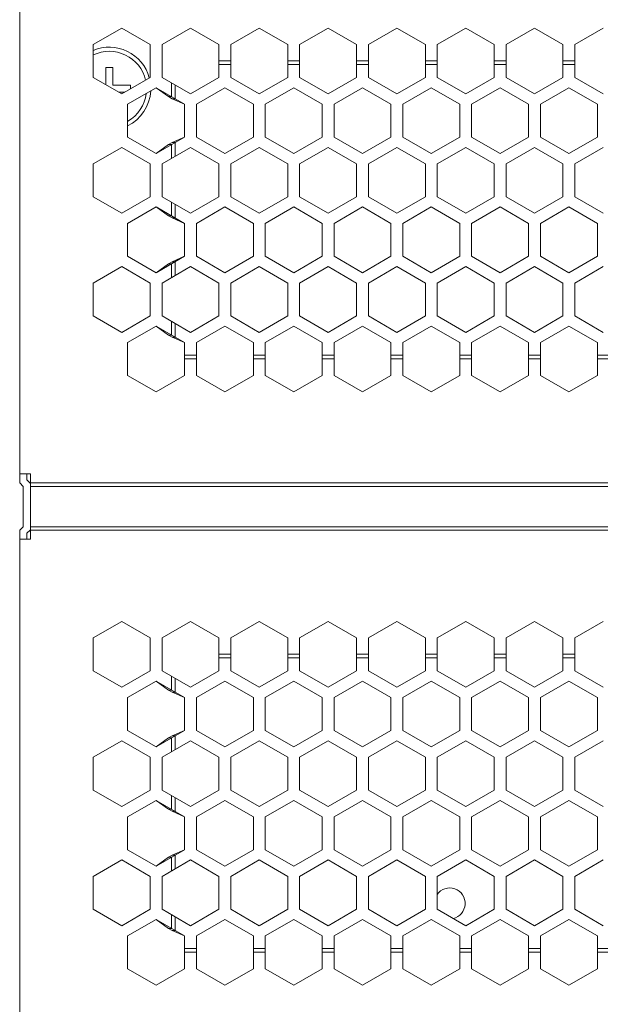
# Model space of a CAD drawing. Header units: inches. Extents: x -123 to 4816, y -2998 to 548.
# Tile 58 of 148: x 983 to 1032, y -2367 to -2284. Entities that reach past the tile are written whole.
import ezdxf

# ---------------------------------------------------------------- set-up
doc = ezdxf.new("R2010")
doc.units = ezdxf.units.IN
doc.header["$MEASUREMENT"] = 0
doc.layers.get('0').update_dxf_attribs({"lineweight": 0})

msp = doc.modelspace()

# ---------------------------------------------------------------- linework, layer by layer
at = {"color": 3, "linetype": 'Continuous'}
for p, q in [((982.567, -2274.116), (982.567, -2323.228)), ((988.767, -2286.296), (991.167, -2284.911)), ((991.167, -2284.911), (993.567, -2286.296)), ((994.567, -2286.296), (996.967, -2284.911)), ((996.967, -2284.911), (999.367, -2286.296)), ((1000.367, -2286.296), (1002.767, -2284.911)), ((1002.767, -2284.911), (1005.167, -2286.296)), ((1006.167, -2286.296), (1008.567, -2284.911)), ((1008.567, -2284.911), (1010.967, -2286.296)), ((1011.967, -2286.296), (1014.367, -2284.911)), ((1014.367, -2284.911), (1016.767, -2286.296)), ((1017.767, -2286.296), (1020.167, -2284.911)), ((1020.167, -2284.911), (1022.567, -2286.296)), ((1023.567, -2286.296), (1025.967, -2284.911)), ((1025.967, -2284.911), (1028.367, -2286.296)), ((1029.367, -2286.296), (1031.767, -2284.911)), ((988.767, -2289.068), (988.767, -2286.296)), ((993.567, -2286.296), (993.567, -2289.068)), ((994.567, -2289.068), (994.567, -2286.296)), ((999.367, -2286.296), (999.367, -2289.068)), ((1000.367, -2289.068), (1000.367, -2286.296)), ((1005.167, -2286.296), (1005.167, -2289.068)), ((1006.167, -2289.068), (1006.167, -2286.296)), ((1010.967, -2286.296), (1010.967, -2289.068)), ((1011.967, -2289.068), (1011.967, -2286.296)), ((1016.767, -2286.296), (1016.767, -2289.068)), ((1017.767, -2289.068), (1017.767, -2286.296)), ((1022.567, -2286.296), (1022.567, -2289.068)), ((1023.567, -2289.068), (1023.567, -2286.296)), ((1028.367, -2286.296), (1028.367, -2289.068)), ((1029.367, -2289.068), (1029.367, -2286.296)), ((989.817, -2289.674), (989.817, -2288.216)), ((989.817, -2288.216), (990.417, -2288.216)), ((990.417, -2288.216), (990.417, -2289.716)), ((1000.367, -2287.666), (999.367, -2287.666)), ((999.367, -2287.966), (1000.367, -2287.966)), ((1006.167, -2287.666), (1005.167, -2287.666)), ((1005.167, -2287.966), (1006.167, -2287.966)), ((1011.967, -2287.666), (1010.967, -2287.666)), ((1010.967, -2287.966), (1011.967, -2287.966)), ((1017.767, -2287.666), (1016.767, -2287.666)), ((1016.767, -2287.966), (1017.767, -2287.966)), ((1023.567, -2287.666), (1022.567, -2287.666)), ((1022.567, -2287.966), (1023.567, -2287.966)), ((1029.367, -2287.666), (1028.367, -2287.666)), ((1028.367, -2287.966), (1029.367, -2287.966)), ((991.167, -2290.453), (988.767, -2289.068)), ((990.417, -2289.716), (991.917, -2289.716)), ((993.567, -2289.068), (991.167, -2290.453)), ((991.917, -2289.716), (991.917, -2290.02)), ((996.967, -2290.453), (994.567, -2289.068)), ((995.367, -2290.684), (995.367, -2289.53)), ((995.667, -2290.857), (995.667, -2289.703)), ((996.967, -2290.453), (999.367, -2289.068)), ((1000.367, -2289.068), (1002.767, -2290.453)), ((1005.167, -2289.068), (1002.767, -2290.453)), ((1006.167, -2289.068), (1008.567, -2290.453)), ((1008.567, -2290.453), (1010.967, -2289.068)), ((1011.967, -2289.068), (1014.367, -2290.453)), ((1014.367, -2290.453), (1016.767, -2289.068)), ((1017.767, -2289.068), (1020.167, -2290.453)), ((1022.567, -2289.068), (1020.167, -2290.453)), ((1023.567, -2289.068), (1025.967, -2290.453)), ((1025.967, -2290.453), (1028.367, -2289.068)), ((1029.367, -2289.068), (1031.767, -2290.453)), ((991.405, -2290.316), (990.929, -2290.316)), ((991.667, -2291.319), (994.067, -2289.934)), ((994.067, -2289.934), (995.118, -2290.684)), ((994.067, -2289.934), (996.467, -2291.319)), ((995.118, -2290.684), (995.418, -2290.857)), ((995.367, -2290.684), (995.118, -2290.684)), ((999.867, -2289.934), (997.467, -2291.319)), ((1002.267, -2291.319), (999.867, -2289.934)), ((1005.667, -2289.934), (1003.267, -2291.319)), ((1008.067, -2291.319), (1005.667, -2289.934)), ((1011.467, -2289.934), (1009.067, -2291.319)), ((1013.867, -2291.319), (1011.467, -2289.934)), ((1017.267, -2289.934), (1014.867, -2291.319)), ((1019.667, -2291.319), (1017.267, -2289.934)), ((1023.067, -2289.934), (1020.667, -2291.319)), ((1025.467, -2291.319), (1023.067, -2289.934)), ((1028.867, -2289.934), (1026.467, -2291.319)), ((1028.867, -2289.934), (1031.267, -2291.319)), ((991.667, -2294.091), (991.667, -2291.319)), ((996.467, -2291.319), (995.418, -2290.857)), ((995.667, -2290.857), (995.418, -2290.857)), ((996.467, -2291.319), (996.467, -2294.091)), ((997.467, -2291.319), (997.467, -2294.091)), ((1002.267, -2291.319), (1002.267, -2294.091)), ((1003.267, -2291.319), (1003.267, -2294.091)), ((1008.067, -2291.319), (1008.067, -2294.091)), ((1009.067, -2291.319), (1009.067, -2294.091)), ((1013.867, -2291.319), (1013.867, -2294.091)), ((1014.867, -2291.319), (1014.867, -2294.091)), ((1019.667, -2291.319), (1019.667, -2294.091)), ((1020.667, -2291.319), (1020.667, -2294.091)), ((1025.467, -2291.319), (1025.467, -2294.091)), ((1026.467, -2291.319), (1026.467, -2294.091)), ((1031.267, -2291.319), (1031.267, -2294.091)), ((994.067, -2295.476), (991.667, -2294.091)), ((994.067, -2295.476), (996.467, -2294.091)), ((995.118, -2294.726), (994.067, -2295.476)), ((995.118, -2294.726), (995.418, -2294.553)), ((995.367, -2294.726), (995.118, -2294.726)), ((995.367, -2295.88), (995.367, -2294.726)), ((996.467, -2294.091), (995.418, -2294.553)), ((995.667, -2294.553), (995.418, -2294.553)), ((995.667, -2295.707), (995.667, -2294.553)), ((997.467, -2294.091), (999.867, -2295.476)), ((999.867, -2295.476), (1002.267, -2294.091)), ((1005.667, -2295.476), (1003.267, -2294.091)), ((1005.667, -2295.476), (1008.067, -2294.091)), ((1009.067, -2294.091), (1011.467, -2295.476)), ((1013.867, -2294.091), (1011.467, -2295.476)), ((1014.867, -2294.091), (1017.267, -2295.476)), ((1017.267, -2295.476), (1019.667, -2294.091)), ((1020.667, -2294.091), (1023.067, -2295.476)), ((1023.067, -2295.476), (1025.467, -2294.091)), ((1026.467, -2294.091), (1028.867, -2295.476)), ((1028.867, -2295.476), (1031.267, -2294.091)), ((988.767, -2296.342), (991.167, -2294.957)), ((991.167, -2294.957), (993.567, -2296.342)), ((994.567, -2296.342), (996.967, -2294.957)), ((999.367, -2296.342), (996.967, -2294.957)), ((1002.767, -2294.957), (1000.367, -2296.342)), ((1005.167, -2296.342), (1002.767, -2294.957)), ((1008.567, -2294.957), (1006.167, -2296.342)), ((1010.967, -2296.342), (1008.567, -2294.957)), ((1014.367, -2294.957), (1011.967, -2296.342)), ((1016.767, -2296.342), (1014.367, -2294.957)), ((1020.167, -2294.957), (1017.767, -2296.342)), ((1022.567, -2296.342), (1020.167, -2294.957)), ((1025.967, -2294.957), (1023.567, -2296.342)), ((1028.367, -2296.342), (1025.967, -2294.957)), ((1031.767, -2294.957), (1029.367, -2296.342)), ((988.767, -2299.114), (988.767, -2296.342)), ((993.567, -2296.342), (993.567, -2299.114)), ((994.567, -2299.114), (994.567, -2296.342)), ((999.367, -2299.114), (999.367, -2296.342)), ((1000.367, -2299.114), (1000.367, -2296.342)), ((1005.167, -2299.114), (1005.167, -2296.342)), ((1006.167, -2299.114), (1006.167, -2296.342)), ((1010.967, -2299.114), (1010.967, -2296.342)), ((1011.967, -2299.114), (1011.967, -2296.342)), ((1016.767, -2299.114), (1016.767, -2296.342)), ((1017.767, -2299.114), (1017.767, -2296.342)), ((1022.567, -2299.114), (1022.567, -2296.342)), ((1023.567, -2299.114), (1023.567, -2296.342)), ((1028.367, -2299.114), (1028.367, -2296.342)), ((1029.367, -2299.114), (1029.367, -2296.342)), ((991.167, -2300.499), (988.767, -2299.114)), ((993.567, -2299.114), (991.167, -2300.499)), ((996.967, -2300.499), (994.567, -2299.114)), ((995.367, -2300.73), (995.367, -2299.575)), ((995.667, -2300.903), (995.667, -2299.749)), ((996.967, -2300.499), (999.367, -2299.114)), ((1000.367, -2299.114), (1002.767, -2300.499)), ((1005.167, -2299.114), (1002.767, -2300.499)), ((1006.167, -2299.114), (1008.567, -2300.499)), ((1008.567, -2300.499), (1010.967, -2299.114)), ((1014.367, -2300.499), (1011.967, -2299.114)), ((1014.367, -2300.499), (1016.767, -2299.114)), ((1017.767, -2299.114), (1020.167, -2300.499)), ((1020.167, -2300.499), (1022.567, -2299.114)), ((1023.567, -2299.114), (1025.967, -2300.499)), ((1025.967, -2300.499), (1028.367, -2299.114)), ((1029.367, -2299.114), (1031.767, -2300.499)), ((991.667, -2301.365), (994.067, -2299.98)), ((994.067, -2299.98), (995.118, -2300.73)), ((994.067, -2299.98), (996.467, -2301.365)), ((999.867, -2299.98), (997.467, -2301.365)), ((1002.267, -2301.365), (999.867, -2299.98)), ((1005.667, -2299.98), (1003.267, -2301.365)), ((1008.067, -2301.365), (1005.667, -2299.98)), ((1011.467, -2299.98), (1009.067, -2301.365)), ((1013.867, -2301.365), (1011.467, -2299.98)), ((1017.267, -2299.98), (1014.867, -2301.365)), ((1019.667, -2301.365), (1017.267, -2299.98)), ((1023.067, -2299.98), (1020.667, -2301.365)), ((1025.467, -2301.365), (1023.067, -2299.98)), ((1028.867, -2299.98), (1026.467, -2301.365)), ((1031.267, -2301.365), (1028.867, -2299.98)), ((991.667, -2304.137), (991.667, -2301.365)), ((995.118, -2300.73), (995.418, -2300.903)), ((995.367, -2300.73), (995.118, -2300.73)), ((996.467, -2301.365), (995.418, -2300.903)), ((995.667, -2300.903), (995.418, -2300.903)), ((996.467, -2301.365), (996.467, -2304.137)), ((997.467, -2301.365), (997.467, -2304.137)), ((1002.267, -2301.365), (1002.267, -2304.137)), ((1003.267, -2301.365), (1003.267, -2304.137)), ((1008.067, -2301.365), (1008.067, -2304.137)), ((1009.067, -2301.365), (1009.067, -2304.137)), ((1013.867, -2301.365), (1013.867, -2304.137)), ((1014.867, -2301.365), (1014.867, -2304.137)), ((1019.667, -2301.365), (1019.667, -2304.137)), ((1020.667, -2301.365), (1020.667, -2304.137)), ((1025.467, -2301.365), (1025.467, -2304.137)), ((1026.467, -2301.365), (1026.467, -2304.137)), ((1031.267, -2301.365), (1031.267, -2304.137)), ((994.067, -2305.522), (991.667, -2304.137)), ((994.067, -2305.522), (996.467, -2304.137)), ((995.118, -2304.772), (994.067, -2305.522)), ((995.118, -2304.772), (995.418, -2304.598)), ((995.367, -2304.772), (995.118, -2304.772)), ((995.367, -2305.926), (995.367, -2304.772)), ((996.467, -2304.137), (995.418, -2304.598)), ((995.667, -2304.598), (995.418, -2304.598)), ((995.667, -2305.753), (995.667, -2304.598)), ((997.467, -2304.137), (999.867, -2305.522)), ((999.867, -2305.522), (1002.267, -2304.137)), ((1005.667, -2305.522), (1003.267, -2304.137)), ((1005.667, -2305.522), (1008.067, -2304.137)), ((1009.067, -2304.137), (1011.467, -2305.522)), ((1011.467, -2305.522), (1013.867, -2304.137)), ((1014.867, -2304.137), (1017.267, -2305.522)), ((1017.267, -2305.522), (1019.667, -2304.137)), ((1023.067, -2305.522), (1020.667, -2304.137)), ((1023.067, -2305.522), (1025.467, -2304.137)), ((1026.467, -2304.137), (1028.867, -2305.522)), ((1028.867, -2305.522), (1031.267, -2304.137)), ((988.767, -2306.388), (991.167, -2305.003)), ((991.167, -2305.003), (993.567, -2306.388)), ((994.567, -2306.388), (996.967, -2305.003)), ((999.367, -2306.388), (996.967, -2305.003)), ((1002.767, -2305.003), (1000.367, -2306.388)), ((1005.167, -2306.388), (1002.767, -2305.003)), ((1008.567, -2305.003), (1006.167, -2306.388)), ((1010.967, -2306.388), (1008.567, -2305.003)), ((1014.367, -2305.003), (1011.967, -2306.388)), ((1016.767, -2306.388), (1014.367, -2305.003)), ((1020.167, -2305.003), (1017.767, -2306.388)), ((1022.567, -2306.388), (1020.167, -2305.003)), ((1025.967, -2305.003), (1023.567, -2306.388)), ((1028.367, -2306.388), (1025.967, -2305.003)), ((1031.767, -2305.003), (1029.367, -2306.388)), ((988.767, -2309.159), (988.767, -2306.388)), ((993.567, -2306.388), (993.567, -2309.159)), ((994.567, -2309.159), (994.567, -2306.388)), ((999.367, -2309.159), (999.367, -2306.388)), ((1000.367, -2309.159), (1000.367, -2306.388)), ((1005.167, -2309.159), (1005.167, -2306.388)), ((1006.167, -2309.159), (1006.167, -2306.388)), ((1010.967, -2309.159), (1010.967, -2306.388)), ((1011.967, -2309.159), (1011.967, -2306.388)), ((1016.767, -2309.159), (1016.767, -2306.388)), ((1017.767, -2309.159), (1017.767, -2306.388)), ((1022.567, -2309.159), (1022.567, -2306.388)), ((1023.567, -2309.159), (1023.567, -2306.388)), ((1028.367, -2309.159), (1028.367, -2306.388)), ((1029.367, -2309.159), (1029.367, -2306.388)), ((991.167, -2310.545), (988.767, -2309.159)), ((993.567, -2309.159), (991.167, -2310.545)), ((994.567, -2309.159), (996.967, -2310.545)), ((995.367, -2310.776), (995.367, -2309.621)), ((996.967, -2310.545), (999.367, -2309.159)), ((1000.367, -2309.159), (1002.767, -2310.545)), ((1002.767, -2310.545), (1005.167, -2309.159)), ((1006.167, -2309.159), (1008.567, -2310.545)), ((1008.567, -2310.545), (1010.967, -2309.159)), ((1014.367, -2310.545), (1011.967, -2309.159)), ((1014.367, -2310.545), (1016.767, -2309.159)), ((1017.767, -2309.159), (1020.167, -2310.545)), ((1020.167, -2310.545), (1022.567, -2309.159)), ((1023.567, -2309.159), (1025.967, -2310.545)), ((1025.967, -2310.545), (1028.367, -2309.159)), ((1031.767, -2310.545), (1029.367, -2309.159)), ((991.667, -2311.411), (994.067, -2310.026)), ((994.067, -2310.026), (995.118, -2310.776)), ((994.067, -2310.026), (996.467, -2311.411)), ((995.667, -2310.949), (995.667, -2309.795)), ((999.867, -2310.026), (997.467, -2311.411)), ((1002.267, -2311.411), (999.867, -2310.026)), ((1005.667, -2310.026), (1003.267, -2311.411)), ((1008.067, -2311.411), (1005.667, -2310.026)), ((1011.467, -2310.026), (1009.067, -2311.411)), ((1013.867, -2311.411), (1011.467, -2310.026)), ((1017.267, -2310.026), (1014.867, -2311.411)), ((1019.667, -2311.411), (1017.267, -2310.026)), ((1023.067, -2310.026), (1020.667, -2311.411)), ((1025.467, -2311.411), (1023.067, -2310.026)), ((1028.867, -2310.026), (1026.467, -2311.411)), ((1031.267, -2311.411), (1028.867, -2310.026)), ((991.667, -2314.182), (991.667, -2311.411)), ((995.118, -2310.776), (995.418, -2310.949)), ((995.367, -2310.776), (995.118, -2310.776)), ((996.467, -2311.411), (995.418, -2310.949)), ((995.667, -2310.949), (995.418, -2310.949)), ((996.467, -2311.411), (996.467, -2314.182)), ((997.467, -2311.411), (997.467, -2314.182)), ((1002.267, -2311.411), (1002.267, -2314.182)), ((1003.267, -2311.411), (1003.267, -2314.182)), ((1008.067, -2311.411), (1008.067, -2314.182)), ((1009.067, -2311.411), (1009.067, -2314.182)), ((1013.867, -2311.411), (1013.867, -2314.182)), ((1014.867, -2311.411), (1014.867, -2314.182)), ((1019.667, -2311.411), (1019.667, -2314.182)), ((1020.667, -2311.411), (1020.667, -2314.182)), ((1025.467, -2311.411), (1025.467, -2314.182)), ((1026.467, -2311.411), (1026.467, -2314.182)), ((1031.267, -2311.411), (1031.267, -2314.182)), ((997.467, -2312.466), (996.467, -2312.466)), ((997.467, -2312.766), (996.467, -2312.766)), ((1003.267, -2312.466), (1002.267, -2312.466)), ((1003.267, -2312.766), (1002.267, -2312.766)), ((1009.067, -2312.466), (1008.067, -2312.466)), ((1009.067, -2312.766), (1008.067, -2312.766)), ((1014.867, -2312.466), (1013.867, -2312.466)), ((1014.867, -2312.766), (1013.867, -2312.766)), ((1020.667, -2312.466), (1019.667, -2312.466)), ((1020.667, -2312.766), (1019.667, -2312.766)), ((1026.467, -2312.466), (1025.467, -2312.466)), ((1026.467, -2312.766), (1025.467, -2312.766)), ((1032.267, -2312.466), (1031.267, -2312.466)), ((1032.267, -2312.766), (1031.267, -2312.766)), ((994.067, -2315.568), (991.667, -2314.182)), ((996.467, -2314.182), (994.067, -2315.568)), ((999.867, -2315.568), (997.467, -2314.182)), ((1002.267, -2314.182), (999.867, -2315.568)), ((1005.667, -2315.568), (1003.267, -2314.182)), ((1008.067, -2314.182), (1005.667, -2315.568)), ((1011.467, -2315.568), (1009.067, -2314.182)), ((1013.867, -2314.182), (1011.467, -2315.568)), ((1017.267, -2315.568), (1014.867, -2314.182)), ((1019.667, -2314.182), (1017.267, -2315.568)), ((1023.067, -2315.568), (1020.667, -2314.182)), ((1025.467, -2314.182), (1023.067, -2315.568)), ((1028.867, -2315.568), (1026.467, -2314.182)), ((1031.267, -2314.182), (1028.867, -2315.568)), ((982.567, -2322.477), (983.467, -2322.477)), ((983.167, -2322.477), (983.167, -2322.98)), ((983.167, -2322.98), (983.441, -2323.254)), ((983.467, -2322.477), (983.467, -2327.977)), ((982.567, -2323.228), (982.867, -2323.528)), ((982.867, -2326.928), (982.867, -2323.528)), ((983.467, -2323.228), (1077.167, -2323.228)), ((983.467, -2323.528), (1077.167, -2323.528)), ((982.867, -2326.928), (982.567, -2327.228)), ((983.441, -2327.203), (983.167, -2327.477)), ((1077.167, -2326.928), (983.467, -2326.928)), ((982.567, -2327.228), (982.567, -2373.228)), ((982.567, -2327.977), (983.467, -2327.977)), ((983.167, -2327.477), (983.167, -2327.977)), ((983.467, -2327.228), (1077.167, -2327.228)), ((988.767, -2336.296), (991.167, -2334.911)), ((991.167, -2334.911), (993.567, -2336.296)), ((994.567, -2336.296), (996.967, -2334.911)), ((996.967, -2334.911), (999.367, -2336.296)), ((1000.367, -2336.296), (1002.767, -2334.911)), ((1002.767, -2334.911), (1005.167, -2336.296)), ((1006.167, -2336.296), (1008.567, -2334.911)), ((1008.567, -2334.911), (1010.967, -2336.296)), ((1011.967, -2336.296), (1014.367, -2334.911)), ((1014.367, -2334.911), (1016.767, -2336.296)), ((1017.767, -2336.296), (1020.167, -2334.911)), ((1020.167, -2334.911), (1022.567, -2336.296)), ((1023.567, -2336.296), (1025.967, -2334.911)), ((1025.967, -2334.911), (1028.367, -2336.296)), ((1029.367, -2336.296), (1031.767, -2334.911)), ((988.767, -2339.068), (988.767, -2336.296)), ((993.567, -2336.296), (993.567, -2339.068)), ((994.567, -2339.068), (994.567, -2336.296)), ((999.367, -2336.296), (999.367, -2339.068)), ((1000.367, -2339.068), (1000.367, -2336.296)), ((1005.167, -2336.296), (1005.167, -2339.068)), ((1006.167, -2339.068), (1006.167, -2336.296)), ((1010.967, -2336.296), (1010.967, -2339.068)), ((1011.967, -2339.068), (1011.967, -2336.296)), ((1016.767, -2336.296), (1016.767, -2339.068)), ((1017.767, -2339.068), (1017.767, -2336.296)), ((1022.567, -2336.296), (1022.567, -2339.068)), ((1023.567, -2339.068), (1023.567, -2336.296)), ((1028.367, -2336.296), (1028.367, -2339.068)), ((1029.367, -2339.068), (1029.367, -2336.296)), ((1000.367, -2337.666), (999.367, -2337.666)), ((999.367, -2337.966), (1000.367, -2337.966)), ((1006.167, -2337.666), (1005.167, -2337.666)), ((1005.167, -2337.966), (1006.167, -2337.966)), ((1011.967, -2337.666), (1010.967, -2337.666)), ((1010.967, -2337.966), (1011.967, -2337.966)), ((1017.767, -2337.666), (1016.767, -2337.666)), ((1016.767, -2337.966), (1017.767, -2337.966)), ((1023.567, -2337.666), (1022.567, -2337.666)), ((1022.567, -2337.966), (1023.567, -2337.966)), ((1029.367, -2337.666), (1028.367, -2337.666)), ((1028.367, -2337.966), (1029.367, -2337.966)), ((991.167, -2340.453), (988.767, -2339.068)), ((993.567, -2339.068), (991.167, -2340.453)), ((996.967, -2340.453), (994.567, -2339.068)), ((995.367, -2340.684), (995.367, -2339.53)), ((996.967, -2340.453), (999.367, -2339.068)), ((1000.367, -2339.068), (1002.767, -2340.453)), ((1005.167, -2339.068), (1002.767, -2340.453)), ((1006.167, -2339.068), (1008.567, -2340.453)), ((1008.567, -2340.453), (1010.967, -2339.068)), ((1011.967, -2339.068), (1014.367, -2340.453)), ((1014.367, -2340.453), (1016.767, -2339.068)), ((1017.767, -2339.068), (1020.167, -2340.453)), ((1022.567, -2339.068), (1020.167, -2340.453)), ((1023.567, -2339.068), (1025.967, -2340.453)), ((1025.967, -2340.453), (1028.367, -2339.068)), ((1029.367, -2339.068), (1031.767, -2340.453)), ((991.667, -2341.319), (994.067, -2339.934)), ((994.067, -2339.934), (996.467, -2341.319)), ((994.067, -2339.934), (995.118, -2340.684)), ((995.667, -2340.857), (995.667, -2339.703)), ((999.867, -2339.934), (997.467, -2341.319)), ((1002.267, -2341.319), (999.867, -2339.934)), ((1005.667, -2339.934), (1003.267, -2341.319)), ((1008.067, -2341.319), (1005.667, -2339.934)), ((1011.467, -2339.934), (1009.067, -2341.319)), ((1013.867, -2341.319), (1011.467, -2339.934)), ((1017.267, -2339.934), (1014.867, -2341.319)), ((1019.667, -2341.319), (1017.267, -2339.934)), ((1023.067, -2339.934), (1020.667, -2341.319)), ((1025.467, -2341.319), (1023.067, -2339.934)), ((1028.867, -2339.934), (1026.467, -2341.319)), ((1028.867, -2339.934), (1031.267, -2341.319)), ((991.667, -2344.091), (991.667, -2341.319)), ((995.118, -2340.684), (995.418, -2340.857)), ((995.367, -2340.684), (995.118, -2340.684)), ((996.467, -2341.319), (995.418, -2340.857)), ((995.667, -2340.857), (995.418, -2340.857)), ((996.467, -2341.319), (996.467, -2344.091)), ((997.467, -2341.319), (997.467, -2344.091)), ((1002.267, -2341.319), (1002.267, -2344.091)), ((1003.267, -2341.319), (1003.267, -2344.091)), ((1008.067, -2341.319), (1008.067, -2344.091)), ((1009.067, -2341.319), (1009.067, -2344.091)), ((1013.867, -2341.319), (1013.867, -2344.091)), ((1014.867, -2341.319), (1014.867, -2344.091)), ((1019.667, -2341.319), (1019.667, -2344.091)), ((1020.667, -2341.319), (1020.667, -2344.091)), ((1025.467, -2341.319), (1025.467, -2344.091)), ((1026.467, -2341.319), (1026.467, -2344.091)), ((1031.267, -2341.319), (1031.267, -2344.091)), ((994.067, -2345.476), (991.667, -2344.091)), ((994.067, -2345.476), (996.467, -2344.091)), ((995.118, -2344.726), (995.418, -2344.553)), ((996.467, -2344.091), (995.418, -2344.553)), ((995.667, -2344.553), (995.418, -2344.553)), ((995.667, -2345.707), (995.667, -2344.553)), ((997.467, -2344.091), (999.867, -2345.476)), ((999.867, -2345.476), (1002.267, -2344.091)), ((1005.667, -2345.476), (1003.267, -2344.091)), ((1005.667, -2345.476), (1008.067, -2344.091)), ((1009.067, -2344.091), (1011.467, -2345.476)), ((1013.867, -2344.091), (1011.467, -2345.476)), ((1014.867, -2344.091), (1017.267, -2345.476)), ((1017.267, -2345.476), (1019.667, -2344.091)), ((1020.667, -2344.091), (1023.067, -2345.476)), ((1023.067, -2345.476), (1025.467, -2344.091)), ((1026.467, -2344.091), (1028.867, -2345.476)), ((1028.867, -2345.476), (1031.267, -2344.091)), ((988.767, -2346.342), (991.167, -2344.957)), ((991.167, -2344.957), (993.567, -2346.342)), ((995.118, -2344.726), (994.067, -2345.476)), ((994.567, -2346.342), (996.967, -2344.957)), ((995.367, -2344.726), (995.118, -2344.726)), ((995.367, -2345.88), (995.367, -2344.726)), ((999.367, -2346.342), (996.967, -2344.957)), ((1002.767, -2344.957), (1000.367, -2346.342)), ((1005.167, -2346.342), (1002.767, -2344.957)), ((1008.567, -2344.957), (1006.167, -2346.342)), ((1010.967, -2346.342), (1008.567, -2344.957)), ((1014.367, -2344.957), (1011.967, -2346.342)), ((1016.767, -2346.342), (1014.367, -2344.957)), ((1020.167, -2344.957), (1017.767, -2346.342)), ((1022.567, -2346.342), (1020.167, -2344.957)), ((1025.967, -2344.957), (1023.567, -2346.342)), ((1028.367, -2346.342), (1025.967, -2344.957)), ((1031.767, -2344.957), (1029.367, -2346.342)), ((988.767, -2349.114), (988.767, -2346.342)), ((993.567, -2346.342), (993.567, -2349.114)), ((994.567, -2349.114), (994.567, -2346.342)), ((999.367, -2349.114), (999.367, -2346.342)), ((1000.367, -2349.114), (1000.367, -2346.342)), ((1005.167, -2349.114), (1005.167, -2346.342)), ((1006.167, -2349.114), (1006.167, -2346.342)), ((1010.967, -2349.114), (1010.967, -2346.342)), ((1011.967, -2349.114), (1011.967, -2346.342)), ((1016.767, -2349.114), (1016.767, -2346.342)), ((1017.767, -2349.114), (1017.767, -2346.342)), ((1022.567, -2349.114), (1022.567, -2346.342)), ((1023.567, -2349.114), (1023.567, -2346.342)), ((1028.367, -2349.114), (1028.367, -2346.342)), ((1029.367, -2349.114), (1029.367, -2346.342)), ((991.167, -2350.499), (988.767, -2349.114)), ((993.567, -2349.114), (991.167, -2350.499)), ((996.967, -2350.499), (994.567, -2349.114)), ((995.367, -2350.73), (995.367, -2349.575)), ((996.967, -2350.499), (999.367, -2349.114)), ((1000.367, -2349.114), (1002.767, -2350.499)), ((1005.167, -2349.114), (1002.767, -2350.499)), ((1006.167, -2349.114), (1008.567, -2350.499)), ((1008.567, -2350.499), (1010.967, -2349.114)), ((1014.367, -2350.499), (1011.967, -2349.114)), ((1014.367, -2350.499), (1016.767, -2349.114)), ((1017.767, -2349.114), (1020.167, -2350.499)), ((1020.167, -2350.499), (1022.567, -2349.114)), ((1023.567, -2349.114), (1025.967, -2350.499)), ((1025.967, -2350.499), (1028.367, -2349.114)), ((1029.367, -2349.114), (1031.767, -2350.499)), ((991.667, -2351.365), (994.067, -2349.98)), ((994.067, -2349.98), (996.467, -2351.365)), ((994.067, -2349.98), (995.118, -2350.73)), ((995.667, -2350.903), (995.667, -2349.749)), ((999.867, -2349.98), (997.467, -2351.365)), ((1002.267, -2351.365), (999.867, -2349.98)), ((1005.667, -2349.98), (1003.267, -2351.365)), ((1008.067, -2351.365), (1005.667, -2349.98)), ((1011.467, -2349.98), (1009.067, -2351.365)), ((1013.867, -2351.365), (1011.467, -2349.98)), ((1017.267, -2349.98), (1014.867, -2351.365)), ((1019.667, -2351.365), (1017.267, -2349.98)), ((1023.067, -2349.98), (1020.667, -2351.365)), ((1025.467, -2351.365), (1023.067, -2349.98)), ((1028.867, -2349.98), (1026.467, -2351.365)), ((1031.267, -2351.365), (1028.867, -2349.98)), ((995.118, -2350.73), (995.418, -2350.903)), ((995.367, -2350.73), (995.118, -2350.73)), ((996.467, -2351.365), (995.418, -2350.903)), ((995.667, -2350.903), (995.418, -2350.903)), ((991.667, -2354.137), (991.667, -2351.365)), ((996.467, -2351.365), (996.467, -2354.137)), ((997.467, -2351.365), (997.467, -2354.137)), ((1002.267, -2351.365), (1002.267, -2354.137)), ((1003.267, -2351.365), (1003.267, -2354.137)), ((1008.067, -2351.365), (1008.067, -2354.137)), ((1009.067, -2351.365), (1009.067, -2354.137)), ((1013.867, -2351.365), (1013.867, -2354.137)), ((1014.867, -2351.365), (1014.867, -2354.137)), ((1019.667, -2351.365), (1019.667, -2354.137)), ((1020.667, -2351.365), (1020.667, -2354.137)), ((1025.467, -2351.365), (1025.467, -2354.137)), ((1026.467, -2351.365), (1026.467, -2354.137)), ((1031.267, -2351.365), (1031.267, -2354.137)), ((994.067, -2355.522), (991.667, -2354.137)), ((994.067, -2355.522), (996.467, -2354.137)), ((996.467, -2354.137), (995.418, -2354.598)), ((997.467, -2354.137), (999.867, -2355.522)), ((999.867, -2355.522), (1002.267, -2354.137)), ((1005.667, -2355.522), (1003.267, -2354.137)), ((1005.667, -2355.522), (1008.067, -2354.137)), ((1009.067, -2354.137), (1011.467, -2355.522)), ((1011.467, -2355.522), (1013.867, -2354.137)), ((1014.867, -2354.137), (1017.267, -2355.522)), ((1017.267, -2355.522), (1019.667, -2354.137)), ((1023.067, -2355.522), (1020.667, -2354.137)), ((1023.067, -2355.522), (1025.467, -2354.137)), ((1026.467, -2354.137), (1028.867, -2355.522)), ((1028.867, -2355.522), (1031.267, -2354.137)), ((988.767, -2356.388), (991.167, -2355.003)), ((991.167, -2355.003), (993.567, -2356.388)), ((995.118, -2354.772), (994.067, -2355.522)), ((994.567, -2356.388), (996.967, -2355.003)), ((995.118, -2354.772), (995.418, -2354.598)), ((995.367, -2354.772), (995.118, -2354.772)), ((995.367, -2355.926), (995.367, -2354.772)), ((995.667, -2354.598), (995.418, -2354.598)), ((995.667, -2355.753), (995.667, -2354.598)), ((999.367, -2356.388), (996.967, -2355.003)), ((1002.767, -2355.003), (1000.367, -2356.388)), ((1005.167, -2356.388), (1002.767, -2355.003)), ((1008.567, -2355.003), (1006.167, -2356.388)), ((1010.967, -2356.388), (1008.567, -2355.003)), ((1014.367, -2355.003), (1011.967, -2356.388)), ((1016.767, -2356.388), (1014.367, -2355.003)), ((1020.167, -2355.003), (1017.767, -2356.388)), ((1022.567, -2356.388), (1020.167, -2355.003)), ((1025.967, -2355.003), (1023.567, -2356.388)), ((1028.367, -2356.388), (1025.967, -2355.003)), ((1031.767, -2355.003), (1029.367, -2356.388)), ((988.767, -2359.159), (988.767, -2356.388)), ((993.567, -2356.388), (993.567, -2359.159)), ((994.567, -2359.159), (994.567, -2356.388)), ((999.367, -2359.159), (999.367, -2356.388)), ((1000.367, -2359.159), (1000.367, -2356.388)), ((1005.167, -2359.159), (1005.167, -2356.388)), ((1006.167, -2359.159), (1006.167, -2356.388)), ((1010.967, -2359.159), (1010.967, -2356.388)), ((1011.967, -2359.159), (1011.967, -2356.388)), ((1016.767, -2359.159), (1016.767, -2356.388)), ((1017.767, -2359.159), (1017.767, -2356.388)), ((1022.567, -2359.159), (1022.567, -2356.388)), ((1023.567, -2359.159), (1023.567, -2356.388)), ((1028.367, -2359.159), (1028.367, -2356.388)), ((1029.367, -2359.159), (1029.367, -2356.388)), ((991.167, -2360.545), (988.767, -2359.159)), ((993.567, -2359.159), (991.167, -2360.545)), ((994.567, -2359.159), (996.967, -2360.545)), ((996.967, -2360.545), (999.367, -2359.159)), ((1000.367, -2359.159), (1002.767, -2360.545)), ((1002.767, -2360.545), (1005.167, -2359.159)), ((1006.167, -2359.159), (1008.567, -2360.545)), ((1008.567, -2360.545), (1010.967, -2359.159)), ((1014.367, -2360.545), (1011.967, -2359.159)), ((1014.367, -2360.545), (1016.767, -2359.159)), ((1017.767, -2359.159), (1020.167, -2360.545)), ((1020.167, -2360.545), (1022.567, -2359.159)), ((1023.567, -2359.159), (1025.967, -2360.545)), ((1025.967, -2360.545), (1028.367, -2359.159)), ((1031.767, -2360.545), (1029.367, -2359.159)), ((991.667, -2361.411), (994.067, -2360.026)), ((994.067, -2360.026), (995.118, -2360.776)), ((994.067, -2360.026), (996.467, -2361.411)), ((995.367, -2360.776), (995.367, -2359.621)), ((995.667, -2360.949), (995.667, -2359.795)), ((999.867, -2360.026), (997.467, -2361.411)), ((1002.267, -2361.411), (999.867, -2360.026)), ((1005.667, -2360.026), (1003.267, -2361.411)), ((1008.067, -2361.411), (1005.667, -2360.026)), ((1011.467, -2360.026), (1009.067, -2361.411)), ((1013.867, -2361.411), (1011.467, -2360.026)), ((1017.267, -2360.026), (1014.867, -2361.411)), ((1019.667, -2361.411), (1017.267, -2360.026)), ((1023.067, -2360.026), (1020.667, -2361.411)), ((1025.467, -2361.411), (1023.067, -2360.026)), ((1028.867, -2360.026), (1026.467, -2361.411)), ((1031.267, -2361.411), (1028.867, -2360.026)), ((995.118, -2360.776), (995.418, -2360.949)), ((995.367, -2360.776), (995.118, -2360.776)), ((996.467, -2361.411), (995.418, -2360.949)), ((995.667, -2360.949), (995.418, -2360.949)), ((991.667, -2364.182), (991.667, -2361.411)), ((996.467, -2361.411), (996.467, -2364.182)), ((997.467, -2361.411), (997.467, -2364.182)), ((1002.267, -2361.411), (1002.267, -2364.182)), ((1003.267, -2361.411), (1003.267, -2364.182)), ((1008.067, -2361.411), (1008.067, -2364.182)), ((1009.067, -2361.411), (1009.067, -2364.182)), ((1013.867, -2361.411), (1013.867, -2364.182)), ((1014.867, -2361.411), (1014.867, -2364.182)), ((1019.667, -2361.411), (1019.667, -2364.182)), ((1020.667, -2361.411), (1020.667, -2364.182)), ((1025.467, -2361.411), (1025.467, -2364.182)), ((1026.467, -2361.411), (1026.467, -2364.182)), ((1031.267, -2361.411), (1031.267, -2364.182)), ((997.467, -2362.466), (996.467, -2362.466)), ((997.467, -2362.766), (996.467, -2362.766)), ((1003.267, -2362.466), (1002.267, -2362.466)), ((1003.267, -2362.766), (1002.267, -2362.766)), ((1009.067, -2362.466), (1008.067, -2362.466)), ((1009.067, -2362.766), (1008.067, -2362.766)), ((1014.867, -2362.466), (1013.867, -2362.466)), ((1014.867, -2362.766), (1013.867, -2362.766)), ((1020.667, -2362.466), (1019.667, -2362.466)), ((1020.667, -2362.766), (1019.667, -2362.766)), ((1026.467, -2362.466), (1025.467, -2362.466)), ((1026.467, -2362.766), (1025.467, -2362.766)), ((1032.267, -2362.466), (1031.267, -2362.466)), ((1032.267, -2362.766), (1031.267, -2362.766)), ((994.067, -2365.568), (991.667, -2364.182)), ((996.467, -2364.182), (994.067, -2365.568)), ((999.867, -2365.568), (997.467, -2364.182)), ((1002.267, -2364.182), (999.867, -2365.568)), ((1005.667, -2365.568), (1003.267, -2364.182)), ((1008.067, -2364.182), (1005.667, -2365.568)), ((1011.467, -2365.568), (1009.067, -2364.182)), ((1013.867, -2364.182), (1011.467, -2365.568)), ((1017.267, -2365.568), (1014.867, -2364.182)), ((1019.667, -2364.182), (1017.267, -2365.568)), ((1023.067, -2365.568), (1020.667, -2364.182)), ((1025.467, -2364.182), (1023.067, -2365.568)), ((1028.867, -2365.568), (1026.467, -2364.182)), ((1031.267, -2364.182), (1028.867, -2365.568))]:
    msp.add_line(p, q, dxfattribs=at)
for centre, radius, start, end in [((990.117, -2290.016), 3.5, 15.41269, 112.76191), ((990.117, -2290.016), 3.15, 13.27161, 115.42195), ((990.117, -2290.016), 3.5, 296.3111, 356.94215), ((990.117, -2290.016), 3.15, 299.56111, 352.73306), ((1018.817, -2358.666), 1.3, 282.47126, 144.7579)]:
    msp.add_arc(centre, radius, start, end, dxfattribs=at)

doc.saveas('drawing.dxf')
